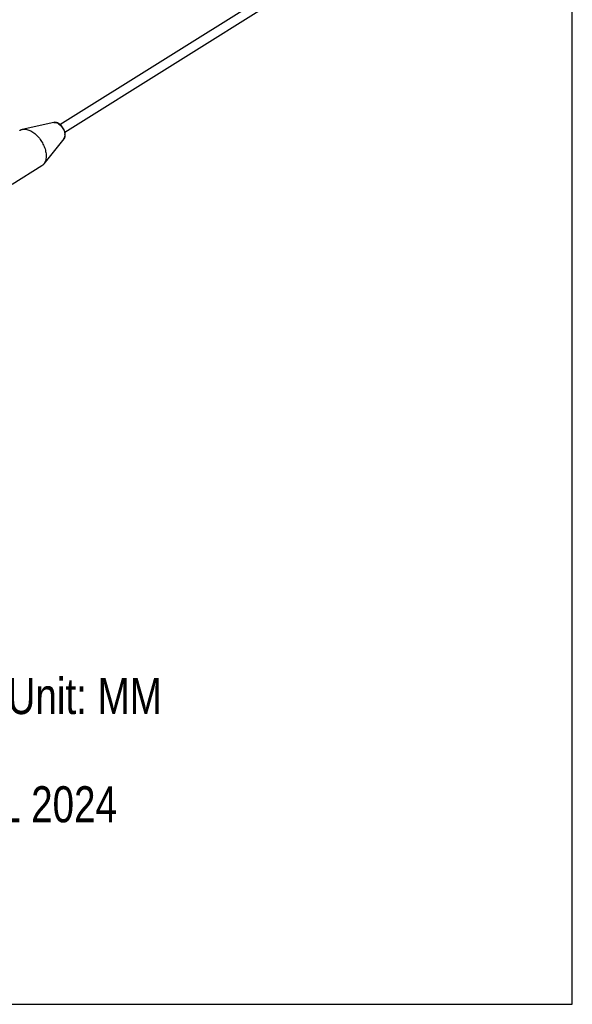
# Model space of a CAD drawing. Header units: inches. Extents: x 0 to 17, y 0 to 11.
# Tile 28 of 38: x 14.6 to 17, y 0 to 4.3. Entities that reach past the tile are written whole.
import ezdxf

# ---------------------------------------------------------------- set-up
doc = ezdxf.new("R2010")
doc.units = ezdxf.units.IN
doc.header["$LTSCALE"] = 0.935
doc.header["$MEASUREMENT"] = 0
doc.layers.get('0').update_dxf_attribs({"linetype": 'CONTINUOUS'})
doc.layers.add('1', color=7, linetype='CONTINUOUS')
doc.styles.get("Standard").update_dxf_attribs({"font": 'txt', "width": 0.8})

msp = doc.modelspace()

# ---------------------------------------------------------------- linework, layer by layer
at = {"color": 7, "linetype": 'Continuous'}
for p, q in [((17, 0), (17, 11)), ((0, 0), (17, 0))]:
    msp.add_line(p, q, dxfattribs=at)
at = {"layer": '1', "color": 7, "linetype": 'Continuous'}
for p, q in [((14.7799, 3.8121), (16.0645, 4.6162)), ((14.8009, 3.7787), (16.0854, 4.5828)), ((14.7528, 3.8209), (14.6165, 3.7909)), ((14.7528, 3.8209), (14.7557, 3.8213)), ((14.7969, 3.7504), (14.7104, 3.6409)), ((14.7017, 3.633), (14.5726, 3.5522))]:
    msp.add_line(p, q, dxfattribs=at)
msp.add_arc((14.7581, 3.7662), 0.0435, 3.4322, 5.292, dxfattribs=at)
for points, knots in [([(14.8022, 3.7703), (14.8018, 3.777), (14.7989, 3.7872), (14.792, 3.7992), (14.7855, 3.8074), (14.7779, 3.8142), (14.7697, 3.819), (14.7612, 3.8216), (14.7554, 3.8215), (14.7528, 3.8209)], [0, 0, 0, 0, 0.25808, 0.395412, 0.531621, 0.662032, 0.783466, 0.895345, 1, 1, 1, 1]), ([(14.7557, 3.8213), (14.7607, 3.8216), (14.7689, 3.819), (14.7783, 3.8126), (14.7878, 3.8035), (14.7952, 3.7921), (14.7999, 3.7796), (14.8012, 3.7733), (14.8015, 3.7702)], [0, 0, 0, 0, 0.205246, 0.32813, 0.461106, 0.738675, 0.873812, 1, 1, 1, 1]), ([(14.6056, 3.7865), (14.6064, 3.787), (14.6098, 3.789), (14.6136, 3.7903), (14.6165, 3.7909)], [0, 0, 0, 0, 0.247486, 1, 1, 1, 1]), ([(14.6165, 3.7909), (14.6215, 3.792), (14.633, 3.7921), (14.6502, 3.7865), (14.6675, 3.776), (14.6838, 3.7611), (14.6981, 3.743), (14.7095, 3.7226), (14.7173, 3.7015), (14.7199, 3.687), (14.7203, 3.6799)], [0, 0, 0, 0, 0.093775, 0.200854, 0.322258, 0.455438, 0.595648, 0.737042, 0.87358, 1, 1, 1, 1]), ([(14.7969, 3.7504), (14.799, 3.753), (14.802, 3.7596), (14.8024, 3.7667), (14.8022, 3.7703)], [0, 0, 0, 0, 0.477932, 1, 1, 1, 1]), ([(14.8016, 3.7688), (14.8018, 3.7653), (14.8014, 3.7588), (14.7987, 3.7527), (14.7969, 3.7504)], [0, 0, 0, 0, 0.539849, 1, 1, 1, 1]), ([(14.7203, 3.6799), (14.7205, 3.6761), (14.7205, 3.6687), (14.7188, 3.6581), (14.7156, 3.6487), (14.7123, 3.6433), (14.7104, 3.6409)], [0, 0, 0, 0, 0.280025, 0.539223, 0.778058, 1, 1, 1, 1]), ([(14.7104, 3.6409), (14.7098, 3.6401), (14.7072, 3.6371), (14.7041, 3.6346), (14.7017, 3.633)], [0, 0, 0, 0, 0.254589, 1, 1, 1, 1])]:
    msp.add_open_spline(points, degree=3, knots=knots, dxfattribs=at)

# ---------------------------------------------------------------- texts
at = {"color": 7, "linetype": 'Continuous', "insert": (13.8934, 1.4137), "char_height": 0.15625, "width": 2, "attachment_point": 1, "line_spacing_factor": 0.9}
msp.add_mtext('Drawing Unit: MM\\PRev 1.0\\P13 APRIL 2024', dxfattribs=at)

doc.saveas('drawing.dxf')
